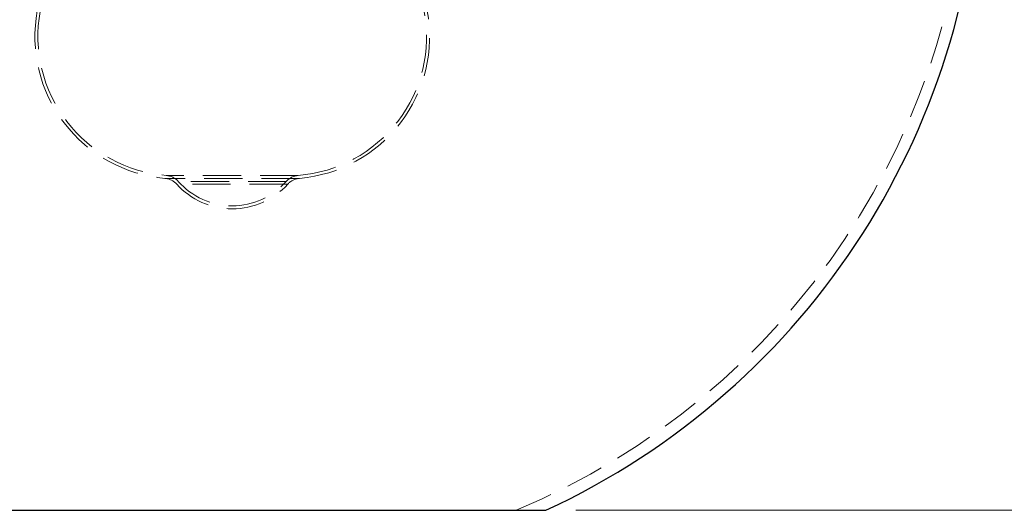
# Model space of a CAD drawing. Header units: millimetres. Extents: x 656 to 900, y 308 to 700.
# Tile 1 of 45: x 674 to 707, y 308 to 325. Entities that reach past the tile are written whole.
import ezdxf

# ---------------------------------------------------------------- set-up
doc = ezdxf.new("R2010")
doc.units = ezdxf.units.MM
doc.linetypes.add('HIDDEN', pattern=[1.905, 1.27, -0.635])
doc.styles.add('SLDTEXTSTYLE0', font='TXT', dxfattribs={"width": 0.75})
doc.dimstyles.new('SLDDIMSTYLE0', dxfattribs={"dimtxt": 3.5, "dimasz": 3.556, "dimexe": 0, "dimexo": 0.0625, "dimgap": 0.875, "dimtad": 1, "dimdec": 0, "dimlfac": 5, "dimrnd": 1e-09, "dimzin": 12, "dimdsep": 46, "dimtxsty": 'SLDTEXTSTYLE0', "dimblk1": 'CLOSED', "dimblk2": 'CLOSED', "dimsah": 1, "dimcen": 0.09, "dimadec": 0, "dimazin": 3, "dimtfac": 1, "dimtdec": 0, "dimtofl": 0, "dimtmove": 0, "dimatfit": 3, "dimldrblk": 'CLOSED', "dimfxl": 0, "dimfrac": 2, "dimtolj": 1, "dimtzin": 12, "dimarcsym": 0})

# ---------------------------------------------------------------- blocks, each defined once
blk = doc.blocks.new('_Closed')
at = {"color": 0, "linetype": 'ByBlock', "lineweight": -2}
for p, q in [((-1, 0.166667), (0, 0)), ((-1, 0.166667), (-1, -0.166667)), ((0, 0), (-1, -0.166667)), ((0, 0), (-1, 0))]:
    blk.add_line(p, q, dxfattribs=at)
blk = doc.blocks.new('_D')
at = {"color": 7, "linetype": 'Continuous', "lineweight": 0}
for p, q in [((687.679, 563.365), (734.769, 563.365)), ((733.769, 563.365), (733.769, 308.211)), ((692.631, 308.211), (734.769, 308.211))]:
    blk.add_line(p, q, dxfattribs=at)
at = {"color": 7, "linetype": 'Continuous', "lineweight": 18, "xscale": 3.556, "yscale": 3.556}
for p, rotation in [((733.769, 563.365, 34.3), 90.0000000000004), ((733.769, 308.211, 34.3), 270.0000000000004)]:
    blk.add_blockref('_Closed', p, dxfattribs=dict(at, rotation=rotation))
at = {"color": 7, "linetype": 'Continuous', "lineweight": 18, "insert": (729.257, 434.436), "char_height": 3.5, "attachment_point": 1, "rotation": 90, "style": 'SLDTEXTSTYLE0'}
blk.add_mtext('1276', dxfattribs=at)

msp = doc.modelspace()

# ---------------------------------------------------------------- linework, layer by layer
at = {"color": 7, "linetype": 'HIDDEN', "lineweight": 18}
for p, q in [((683.422, 319.278), (678.938, 319.278)), ((683.378, 319.375), (678.982, 319.375)), ((683.023, 319.083), (679.334, 319.083)), ((682.976, 319.174), (679.385, 319.174))]:
    msp.add_line(p, q, dxfattribs=at)
at = {"color": 7, "linetype": 'Continuous', "lineweight": 25}
msp.add_line((670.631, 308.211), (691.631, 308.211), dxfattribs=at)
for start, end in [(96.3273, 245.1654), (294.8346, 0)]:
    msp.add_arc((681.131, 330.899), 25, start, end, dxfattribs=at)
at = {"color": 7, "linetype": 'HIDDEN', "lineweight": 18}
for centre, radius, start, end in [((681.131, 330.899), 24.6, 92.5629, 247.2618), ((681.131, 330.899), 24.6, 292.7382, 0), ((679.345, 324.005), 4.745, 169.5807, 265.0349), ((679.345, 324.005), 4.645, 169.5807, 265.4656), ((683.012, 324.005), 4.645, 274.5344, 10.4193), ((683.012, 324.005), 4.745, 274.9651, 10.4193), ((678.883, 318.68), 0.6, 42.2134, 85.0349), ((678.931, 318.776), 0.6, 41.4656, 85.4656), ((681.179, 320.763), 2.5, 222.2134, 317.7866), ((681.179, 320.763), 2.4, 221.4656, 318.5344), ((683.427, 318.776), 0.6, 94.5344, 138.5344), ((683.475, 318.68), 0.6, 94.9651, 137.7866)]:
    msp.add_arc(centre, radius, start, end, dxfattribs=at)

# ---------------------------------------------------------------- dimensions: what is measured, and where the dimension line sits
at = {"color": 7, "linetype": 'Continuous', "lineweight": 18}
dim = msp.add_linear_dim(base=(733.769, 308.211), p1=(686.679, 563.365), p2=(691.631, 308.211), angle=90, dimstyle='SLDDIMSTYLE0', dxfattribs=at)
dim.commit()
dim.dimension.update_dxf_attribs({"geometry": '_D', "text_midpoint": (733.769, 439.608), "dimtype": 160})

doc.saveas('drawing.dxf')
